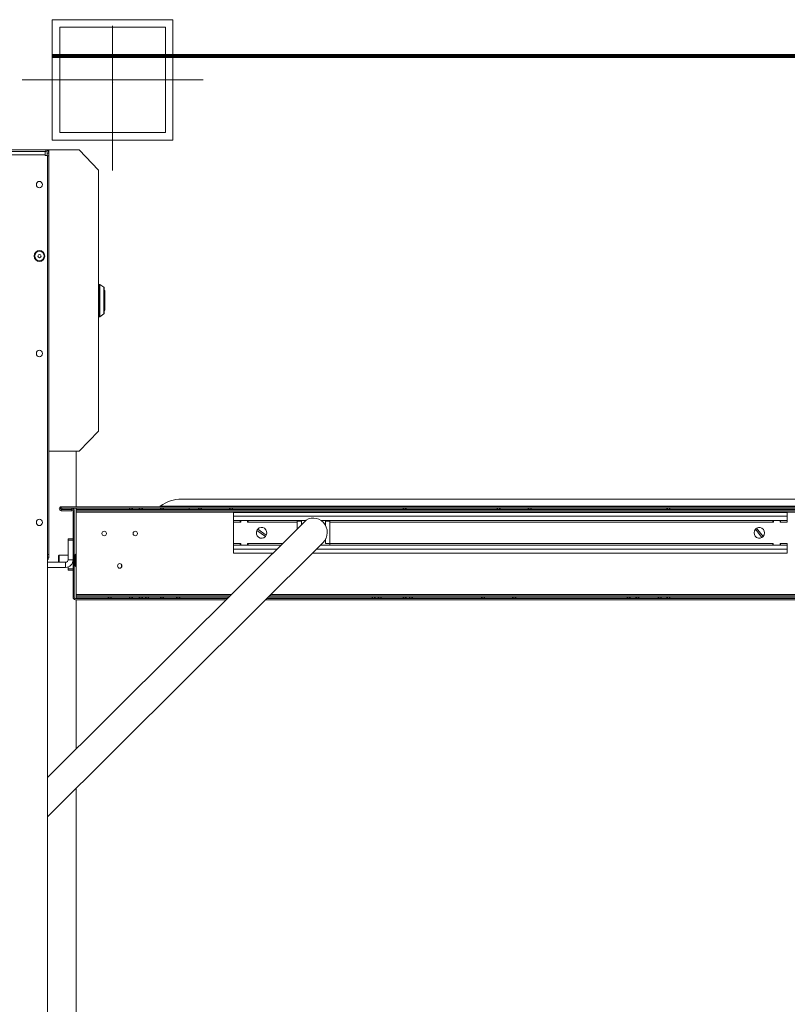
# Model space of a CAD drawing. Header units: millimetres. Extents: x -90830 to 24172, y -102460 to 73669.
# Tile 87 of 198: x -52552 to -51915, y 53008 to 53825. Entities that reach past the tile are written whole.
import ezdxf

# ---------------------------------------------------------------- set-up
doc = ezdxf.new("R2010")
doc.units = ezdxf.units.MM
for name, color, linetype, lineweight in [('Algemeen01', 253, 'Continuous', 80), ('at_Entity', 253, 'Continuous', 9), ('Standard', 253, 'Continuous', 9)]:
    doc.layers.add(name, color=color, linetype=linetype, lineweight=lineweight)

msp = doc.modelspace()

# ---------------------------------------------------------------- linework, layer by layer
at = {"layer": 'Algemeen01'}
msp.add_line((-52524.64, 53794.83), (-51578.64, 53794.83), dxfattribs=at)
at = {"layer": 'at_Entity'}
for p, q in [((-52578.59, 53716.83), (-52530.12, 53716.83)), ((-52530.12, 53715.48), (-52578.59, 53715.48)), ((-52530.64, 53712.79), (-52577.04, 53712.79)), ((-52530.64, 53712.79), (-52530.64, 53715.48)), ((-52530.64, 53712.11), (-52530.64, 53712.79)), ((-52528.57, 53712.11), (-52530.64, 53712.11)), ((-52530.12, 53715.48), (-52530.12, 53716.83)), ((-52530.12, 53716.83), (-52527.54, 53716.83)), ((-52528.83, 53714.13), (-52527.54, 53714.13)), ((-52528.83, 53712.11), (-52528.83, 53714.13)), ((-52528.57, 53712.11), (-52528.57, 52256.22)), ((-52527.54, 53711.98), (-52528.57, 53711.98)), ((-52527.54, 53714.13), (-52527.54, 53716.83)), ((-52527.54, 53716.83), (-52502.28, 53716.83)), ((-52527.54, 53714.13), (-52527.54, 53711.98)), ((-52527.54, 53711.98), (-52527.54, 53381.2)), ((-52502.28, 53716.83), (-52486.29, 53700.13)), ((-52486.29, 53700.13), (-52486.29, 53483.56)), ((-52486.29, 53605.31), (-52485.42, 53605.31)), ((-52485.42, 53578.38), (-52485.42, 53605.31)), ((-52485.13, 53605.22), (-52485.13, 53578.47)), ((-52481.87, 53602.83), (-52485.13, 53605.22)), ((-52481.87, 53580.86), (-52481.87, 53602.83)), ((-52481.65, 53602.39), (-52481.65, 53581.3)), ((-52481.14, 53599.93), (-52481.14, 53583.76)), ((-52481.87, 53580.86), (-52485.13, 53578.47)), ((-52486.29, 53578.38), (-52485.42, 53578.38)), ((-52486.29, 53483.56), (-52502.28, 53466.86)), ((-52502.28, 53466.86), (-52527.54, 53466.86)), ((-52504.86, 53466.86), (-52504.86, 53420.75)), ((-51645.59, 53427.07), (-52417.51, 53427.07)), ((-52517.33, 53420.75), (-52517.33, 53419.67)), ((-51545.66, 53420.75), (-52517.33, 53420.75)), ((-52517.33, 53419.67), (-51545.66, 53419.67)), ((-52517.33, 53417.51), (-52517.33, 53418.59)), ((-52517.33, 53418.59), (-52508.57, 53418.59)), ((-52508.57, 53417.51), (-52517.33, 53417.51)), ((-52516.71, 53418.59), (-52516.71, 53419.67)), ((-52508.57, 53418.59), (-52508.46, 53418.59)), ((-52508.57, 53418.59), (-52508.57, 53417.51)), ((-52508.46, 53418.59), (-52508.46, 53419.67)), ((-52506.4, 53417.51), (-52507.43, 53417.51)), ((-52507.43, 53417.51), (-52507.43, 53345.86)), ((-52506.4, 53345.86), (-52506.4, 53417.51)), ((-52504.86, 53419.67), (-52504.86, 53418.59)), ((-51561.24, 53418.59), (-52504.86, 53418.59)), ((-52504.86, 53418.59), (-52504.86, 53417.51)), ((-52504.86, 53416.44), (-52504.86, 53417.51)), ((-52504.86, 53417.51), (-51561.24, 53417.51)), ((-51561.24, 53416.44), (-52504.86, 53416.44)), ((-52504.86, 53348.02), (-52504.86, 53416.44)), ((-52459.99, 53419.67), (-52461.03, 53418.59)), ((-52458.96, 53419.67), (-52457.93, 53418.59)), ((-52451.74, 53419.67), (-52452.78, 53418.59)), ((-52450.71, 53419.67), (-52449.68, 53418.59)), ((-52434.21, 53419.67), (-52435.24, 53418.59)), ((-51627.99, 53421.34), (-52435.1, 53421.34)), ((-52433.18, 53419.67), (-52432.15, 53418.59)), ((-52411.3, 53419.67), (-52411.15, 53418.59)), ((-52402.76, 53419.67), (-52403.79, 53418.59)), ((-52401.73, 53419.67), (-52400.7, 53418.59)), ((-52376.98, 53419.67), (-52378.01, 53418.59)), ((-52375.95, 53419.67), (-52374.91, 53418.59)), ((-51915.48, 53416.11), (-52374.4, 53416.11)), ((-52374.4, 53412.88), (-52374.4, 53416.11)), ((-52233.11, 53419.67), (-52234.14, 53418.59)), ((-52232.08, 53419.67), (-52231.05, 53418.59)), ((-52155.25, 53419.67), (-52156.28, 53418.59)), ((-52154.22, 53419.67), (-52153.19, 53418.59)), ((-52129.47, 53419.67), (-52130.5, 53418.59)), ((-52128.44, 53419.67), (-52127.41, 53418.59)), ((-52014.48, 53419.67), (-52015.51, 53418.59)), ((-52013.45, 53419.67), (-52012.42, 53418.59)), ((-51915.48, 53416.11), (-51915.48, 53412.88)), ((-52528.57, 53196.35), (-52315.97, 53408.15)), ((-52374.4, 53412.88), (-51915.48, 53412.88)), ((-52374.4, 53412.88), (-52374.4, 53409.54)), ((-52374.4, 53409.54), (-52314.28, 53409.54)), ((-52374.4, 53409.54), (-52374.4, 53408.03)), ((-52374.4, 53408.03), (-52374.4, 53390.36)), ((-52374.4, 53408.03), (-52368.89, 53408.03)), ((-52368.89, 53408.03), (-52368.89, 53409.54)), ((-52368.39, 53408.03), (-52368.89, 53408.03)), ((-52368.39, 53409.54), (-52368.39, 53408.03)), ((-52362.88, 53408.03), (-52362.88, 53409.54)), ((-52362.37, 53408.03), (-52362.88, 53408.03)), ((-52362.37, 53409.54), (-52362.37, 53408.03)), ((-52362.37, 53408.03), (-52321.55, 53408.03)), ((-52321.55, 53408.95), (-52321.55, 53409.54)), ((-52321.55, 53408.95), (-52318.19, 53408.95)), ((-52321.55, 53402.59), (-52321.55, 53408.95)), ((-52318.19, 53408.95), (-52318.19, 53405.93)), ((-52302, 53409.54), (-51915.48, 53409.54)), ((-52298.08, 53405.06), (-52298.08, 53408.95)), ((-52298.08, 53408.95), (-52294.73, 53408.95)), ((-52294.73, 53409.54), (-52294.73, 53408.95)), ((-52294.73, 53408.95), (-52294.73, 53390.2)), ((-52294.73, 53408.03), (-51927.51, 53408.03)), ((-51927.51, 53408.03), (-51927.51, 53409.54)), ((-51927, 53408.03), (-51927.51, 53408.03)), ((-51927, 53409.54), (-51927, 53408.03)), ((-51921.49, 53408.03), (-51921.49, 53409.54)), ((-51920.98, 53408.03), (-51921.49, 53408.03)), ((-51920.98, 53409.54), (-51920.98, 53408.03)), ((-51920.98, 53408.03), (-51915.48, 53408.03)), ((-51915.48, 53409.54), (-51915.48, 53412.88)), ((-51915.48, 53408.03), (-51915.48, 53409.54)), ((-52348.05, 53396.08), (-52355.1, 53401.16)), ((-52354.34, 53402.31), (-52347.29, 53397.23)), ((-51936.5, 53395.29), (-51941.91, 53402.22)), ((-51940.87, 53403.11), (-51935.46, 53396.17)), ((-52300.31, 53391), (-52528.57, 53163.6)), ((-52511.56, 53394.13), (-52511.56, 53393.06)), ((-52511.56, 53394.13), (-52507.43, 53394.13)), ((-52511.56, 53376.89), (-52511.56, 53393.06)), ((-52507.43, 53393.06), (-52511.56, 53393.06)), ((-52298.08, 53390.2), (-52298.08, 53394.09)), ((-52374.4, 53390.36), (-52374.4, 53388.85)), ((-52374.4, 53390.36), (-52368.85, 53390.36)), ((-52374.4, 53388.85), (-52374.4, 53385.51)), ((-52374.4, 53388.85), (-52335.34, 53388.85)), ((-52374.4, 53382.28), (-52374.4, 53385.51)), ((-52338.69, 53385.51), (-52374.4, 53385.51)), ((-52368.85, 53390.36), (-52368.49, 53390.36)), ((-52368.85, 53388.85), (-52368.85, 53390.36)), ((-52368.49, 53390.36), (-52368.49, 53388.85)), ((-52362.78, 53390.36), (-52362.41, 53390.36)), ((-52362.78, 53388.85), (-52362.78, 53390.36)), ((-52362.41, 53390.36), (-52362.41, 53388.85)), ((-52362.41, 53390.36), (-52333.82, 53390.36)), ((-51915.48, 53385.51), (-52305.81, 53385.51)), ((-52302.46, 53388.85), (-51915.48, 53388.85)), ((-52294.73, 53390.2), (-52298.08, 53390.2)), ((-52294.73, 53390.36), (-51927.47, 53390.36)), ((-52294.73, 53390.2), (-52294.73, 53388.85)), ((-51927.47, 53390.36), (-51927.1, 53390.36)), ((-51927.47, 53388.85), (-51927.47, 53390.36)), ((-51927.1, 53390.36), (-51927.1, 53388.85)), ((-51921.39, 53390.36), (-51921.02, 53390.36)), ((-51921.39, 53388.85), (-51921.39, 53390.36)), ((-51921.02, 53390.36), (-51921.02, 53388.85)), ((-51921.02, 53390.36), (-51915.48, 53390.36)), ((-51915.48, 53388.85), (-51915.48, 53390.36)), ((-51915.48, 53385.51), (-51915.48, 53388.85)), ((-51915.48, 53385.51), (-51915.48, 53382.28)), ((-52528.57, 53381.2), (-52527.54, 53381.2)), ((-52528.57, 53379.05), (-52527.54, 53379.05)), ((-52528.57, 53374.74), (-52513.62, 53374.74)), ((-52527.54, 53381.2), (-52527.54, 53379.05)), ((-52519.55, 53380.13), (-52519.04, 53380.67)), ((-52519.55, 53374.74), (-52519.55, 53380.13)), ((-52519.04, 53380.67), (-52519.04, 53374.74)), ((-52519.04, 53380.67), (-52511.56, 53380.67)), ((-52513.62, 53370.43), (-52513.62, 53374.74)), ((-52511.56, 53376.89), (-52507.43, 53376.89)), ((-52506.4, 53380.67), (-52505.63, 53380.67)), ((-52505.63, 53380.93), (-52505.11, 53381.47)), ((-52505.63, 53371.78), (-52505.63, 53380.93)), ((-52505.11, 53381.47), (-52505.11, 53371.24)), ((-52504.86, 53381.47), (-52505.11, 53381.47)), ((-52374.4, 53382.28), (-52341.94, 53382.28)), ((-52309.06, 53382.28), (-51915.48, 53382.28)), ((-52528.57, 53370.43), (-52513.62, 53370.43)), ((-52511.56, 53369.35), (-52511.56, 53370.8)), ((-52511.56, 53369.35), (-52511.56, 53368.27)), ((-52511.56, 53369.35), (-52507.43, 53369.35)), ((-52507.43, 53368.27), (-52511.56, 53368.27)), ((-52506.4, 53372.05), (-52505.63, 53372.05)), ((-52505.63, 53371.78), (-52505.11, 53371.24)), ((-52504.86, 53371.24), (-52505.11, 53371.24)), ((-52467.21, 53372.69), (-52467.21, 53370.75)), ((-52379.57, 53344.79), (-52505.37, 53344.79)), ((-52505.37, 53343.71), (-52380.66, 53343.71)), ((-52504.86, 53348.02), (-52376.33, 53348.02)), ((-52504.86, 53348.02), (-52504.86, 53346.94)), ((-52377.41, 53346.94), (-52504.86, 53346.94)), ((-52504.86, 53345.86), (-52504.86, 53346.94)), ((-52504.86, 53345.86), (-52504.86, 53344.79)), ((-52504.86, 53345.86), (-52378.49, 53345.86)), ((-52504.86, 53343.71), (-52504.86, 53219.98)), ((-52477.53, 53344.79), (-52478.56, 53345.86)), ((-52476.5, 53344.79), (-52475.46, 53345.86)), ((-52459.99, 53344.79), (-52461.03, 53345.86)), ((-52458.96, 53344.79), (-52457.93, 53345.86)), ((-52451.74, 53344.79), (-52452.78, 53345.86)), ((-52450.71, 53344.79), (-52449.68, 53345.86)), ((-52446.59, 53344.79), (-52447.62, 53345.86)), ((-52445.56, 53344.79), (-52444.53, 53345.86)), ((-52434.21, 53344.79), (-52435.24, 53345.86)), ((-52433.18, 53344.79), (-52432.15, 53345.86)), ((-52420.81, 53344.79), (-52421.84, 53345.86)), ((-52419.77, 53344.79), (-52418.74, 53345.86)), ((-52347.78, 53343.71), (-51560.72, 53343.71)), ((-51560.72, 53344.79), (-52346.7, 53344.79)), ((-52345.62, 53345.86), (-51561.24, 53345.86)), ((-51561.24, 53346.94), (-52344.53, 53346.94)), ((-52343.45, 53348.02), (-51561.24, 53348.02)), ((-52258.9, 53344.79), (-52259.93, 53345.86)), ((-52257.86, 53344.79), (-52256.83, 53345.86)), ((-52253.74, 53344.79), (-52254.77, 53345.86)), ((-52252.71, 53344.79), (-52251.68, 53345.86)), ((-52233.11, 53344.79), (-52234.14, 53345.86)), ((-52232.08, 53344.79), (-52231.05, 53345.86)), ((-52227.96, 53344.79), (-52228.99, 53345.86)), ((-52226.93, 53344.79), (-52225.89, 53345.86)), ((-52168.14, 53344.79), (-52169.17, 53345.86)), ((-52167.11, 53344.79), (-52166.08, 53345.86)), ((-52142.36, 53344.79), (-52143.39, 53345.86)), ((-52141.33, 53344.79), (-52140.3, 53345.86)), ((-52047.48, 53344.79), (-52048.51, 53345.86)), ((-52046.45, 53344.79), (-52045.42, 53345.86)), ((-52040.26, 53344.79), (-52041.3, 53345.86)), ((-52039.23, 53344.79), (-52038.2, 53345.86)), ((-52021.7, 53344.79), (-52022.73, 53345.86)), ((-52020.67, 53344.79), (-52019.64, 53345.86)), ((-52014.48, 53344.79), (-52015.51, 53345.86)), ((-52013.45, 53344.79), (-52012.42, 53345.86)), ((-52504.86, 53187.23), (-52504.86, 52352.02))]:
    msp.add_line(p, q, dxfattribs=at)
for centre, major_axis, start_param, end_param in [((-52530.12, 53714.13), (0, -2.69), 1.570796, 3.141593), ((-52530.12, 53714.13), (0, -1.35), 1.570796, 3.141593), ((-52485.42, 53604.77), (0, -0.539), 2.530727, 3.141593), ((-52482.17, 53602.39), (0, -0.539), 1.570796, 2.530727), ((-52481.65, 53599.93), (0, -0.539), 1.570796, 3.141593), ((-52482.17, 53581.3), (0, -0.539), 0.610865, 1.570796), ((-52481.65, 53583.76), (0, -0.539), 0, 1.570796), ((-52485.42, 53578.92), (0, -0.539), 0, 0.610865), ((-52417.51, 53394.75), (0, -32.32), 3.141593, 3.746518), ((-52517.33, 53419.13), (0, -1.62), 3.141593, 6.283185), ((-52517.33, 53419.13), (0, -0.539), 3.141593, 6.283185), ((-52508.46, 53417.51), (0, -2.15), 1.570796, 3.141593), ((-52508.46, 53417.51), (0, -1.08), 1.570796, 3.141593), ((-52434.93, 53421.07), (0, -0.323), 3.746518, 6.283185), ((-52308.14, 53399.57), (0, -11.85), 0.761614, 3.903206), ((-52351.19, 53399.2), (0, -4.53), 4.263484, 7.094304), ((-52351.19, 53399.2), (0, -4.53), 3.952711, 4.263484), ((-52351.19, 53399.2), (0, -4.53), 1.121891, 3.952711), ((-51938.68, 53399.2), (0, -4.53), 3.980433, 6.811253), ((-51938.68, 53399.2), (0, -4.53), 3.66966, 3.980433), ((-51938.68, 53399.2), (0, -4.53), 0.83884, 3.66966), ((-52351.19, 53399.2), (0, -4.53), 0.811118, 1.121891), ((-51938.68, 53399.2), (0, -4.53), 0.528068, 0.83884), ((-52530.12, 53379.05), (0, -2.69), 0.643501, 1.570796), ((-52513.62, 53376.89), (0, -6.46), 0, 1.570796), ((-52513.62, 53376.89), (0, -2.15), 0, 1.570796), ((-52505.37, 53345.86), (0, -2.15), 4.712389, 6.283185), ((-52505.37, 53345.86), (0, -1.08), 4.712389, 6.283185)]:
    msp.add_ellipse(centre, major_axis=major_axis, ratio=0.957153, start_param=start_param, end_param=end_param, dxfattribs=at)
for centre, major_axis in [((-52535.28, 53688.01), (0, -2.69)), ((-52535.28, 53628.75), (0, -4.58)), ((-52535.28, 53628.75), (0, -4.02)), ((-52535.28, 53628.75), (0, -1.35)), ((-52535.28, 53547.94), (0, -2.69)), ((-52535.28, 53407.87), (0, -2.69)), ((-52481.65, 53398.66), (0, -1.89)), ((-52455.87, 53398.66), (0, -1.89)), ((-52468.76, 53371.72), (0, -1.89))]:
    msp.add_ellipse(centre, major_axis=major_axis, ratio=0.957153, dxfattribs=at)
at = {"layer": 'Standard'}
for p, q in [((-52524.64, 53724.83), (-52524.64, 53824.83)), ((-52424.64, 53824.83), (-52524.64, 53824.83)), ((-52424.64, 53824.83), (-52424.64, 53724.83)), ((-52518.34, 53731.13), (-52518.34, 53818.53)), ((-52430.94, 53818.53), (-52518.34, 53818.53)), ((-52474.64, 53819.83), (-52474.64, 53754.83)), ((-52430.94, 53818.53), (-52430.94, 53731.13)), ((-52549.64, 53774.83), (-52399.64, 53774.83)), ((-52474.64, 53774.83), (-52474.64, 53774.83)), ((-52474.64, 53699.83), (-52474.64, 53774.83)), ((-52473.91, 53772.58), (-52473.91, 53772.58)), ((-52430.94, 53731.13), (-52518.34, 53731.13)), ((-52424.64, 53724.83), (-52524.64, 53724.83)), ((-52474.64, 53699.83), (-52474.64, 53699.83))]:
    msp.add_line(p, q, dxfattribs=at)

doc.saveas('drawing.dxf')
